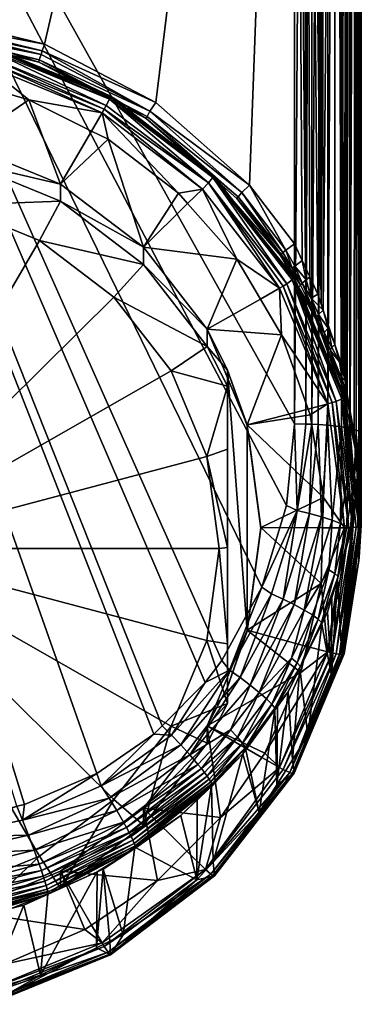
# Model space of a CAD drawing. Extents: x -0.025 to 0.025, y -0.23 to 0.025.
# Tile 4 of 256: x 0.005 to 0.015, y -0.229 to -0.2. Entities that reach past the tile are written whole.
import ezdxf

# ---------------------------------------------------------------- set-up
doc = ezdxf.new("R2010")
doc.units = 0
doc.layers.add('mesh', color=7, linetype='CONTINUOUS')

msp = doc.modelspace()

# ---------------------------------------------------------------- meshes
at = {"layer": 'mesh'}
mesh = msp.add_polyface(dxfattribs=at)
corners = [(0.015, -0.168041, 0.131024), (0.015, -0.156201, 0.145192), (0.015, -0.159277, 0.129491), (0.015, -0.165749, 0.146859), (-0.013, -0.168337, 0.129046), (0.013, -0.168337, 0.129046), (0.013, -0.15967, 0.12753), (0.013335, -0.168333, 0.129074), (0.013335, -0.159665, 0.127557), (0.013807, -0.159637, 0.127696), (0.013807, -0.168312, 0.129214), (0.014229, -0.159587, 0.127944), (0.014229, -0.168275, 0.129464), (0.014578, -0.159519, 0.128285), (0.014578, -0.168223, 0.129808), (0.01483, -0.159436, 0.1287), (0.01483, -0.168161, 0.130226), (0.014972, -0.159343, 0.129162), (0.014972, -0.168091, 0.130693), (0.014972, -0.165699, 0.14719), (0.014972, -0.156135, 0.145521), (0.014918, -0.165673, 0.147367), (0.01483, -0.156042, 0.145983), (0.01483, -0.165629, 0.147657), (0.014719, -0.165602, 0.14784), (0.014578, -0.15596, 0.146398), (0.014578, -0.165567, 0.148075), (0.014403, -0.165541, 0.148247), (0.014229, -0.155891, 0.146739), (0.014229, -0.165515, 0.148419), (0.013992, -0.165495, 0.148559), (0.013807, -0.165478, 0.148669), (0.013807, -0.155842, 0.146987), (0.013514, -0.165465, 0.148756), (0.013335, -0.165457, 0.148809), (0.013335, -0.155814, 0.147126), (0.013, -0.165453, 0.148837), (0.013, -0.155809, 0.147153), (0.013, -0.211937, 0.155784)]
mesh.append_faces([[corners[k] for k in face] for face in [(0, 1, 2, 2), (0, 3, 1, 1), (4, 5, 6, 6), (6, 5, 7, 7), (7, 8, 6, 6), (7, 9, 8, 8), (10, 9, 7, 7), (10, 11, 9, 9), (12, 11, 10, 10), (12, 13, 11, 11), (14, 13, 12, 12), (14, 15, 13, 13), (16, 15, 14, 14), (16, 17, 15, 15), (18, 17, 16, 16), (2, 18, 0, 0), (2, 17, 18, 18), (19, 1, 3, 3), (19, 20, 1, 1), (21, 20, 19, 19), (21, 22, 20, 20), (23, 22, 21, 21), (24, 22, 23, 23), (24, 25, 22, 22), (26, 25, 24, 24), (27, 25, 26, 26), (27, 28, 25, 25), (29, 28, 27, 27), (30, 28, 29, 29), (31, 32, 30, 30), (33, 32, 31, 31), (34, 35, 33, 33), (36, 37, 34, 34), (34, 38, 36, 36)]])
mesh = msp.add_polyface(dxfattribs=at)
corners = [(-0.015, -0.168041, 0.131024), (-0.015, -0.165749, 0.146859), (-0.015, -0.212232, 0.153806), (-0.01483, -0.168161, 0.130226), (-0.014562, -0.21084, 0.136211), (-0.014578, -0.168223, 0.129808), (-0.014972, -0.168091, 0.130693), (-0.014776, -0.21221, 0.136849), (-0.014229, -0.168275, 0.129464), (-0.013799, -0.208348, 0.135239), (-0.013807, -0.168312, 0.129214), (-0.013324, -0.207281, 0.134962), (-0.013335, -0.168333, 0.129074), (-0.013342, -0.211943, 0.15574), (-0.013335, -0.165457, 0.148809), (-0.013, -0.165453, 0.148837), (-0.013518, -0.211947, 0.155717), (-0.013514, -0.165465, 0.148756), (-0.013713, -0.211959, 0.155637), (-0.013807, -0.165478, 0.148669), (-0.014, -0.211976, 0.155519), (-0.013992, -0.165495, 0.148559), (-0.014842, -0.212124, 0.154533), (-0.01483, -0.165629, 0.147657), (-0.014719, -0.165602, 0.14784), (-0.014932, -0.212156, 0.154318), (-0.014918, -0.165673, 0.147367), (-0.014952, -0.212178, 0.154167), (-0.014972, -0.165699, 0.14719), (0.000424, -0.223845, 0.157564), (0, -0.223804, 0.157558), (-0.013, -0.211937, 0.155784), (0.00493, -0.223326, 0.157486), (0.004701, -0.223377, 0.157494), (0.009049, -0.220969, 0.157134), (0.008799, -0.221222, 0.157172), (-0.014949, -0.213599, 0.137516), (-0.014999, -0.214595, 0.138001), (-0.014998, -0.214354, 0.137875), (-0.014822, -0.212577, 0.137025), (-0.014187, -0.209541, 0.135684), (-0.014479, -0.210553, 0.136094), (-0.013, -0.206554, 0.134773), (-0.013, -0.168337, 0.129046), (-0.013219, -0.207045, 0.134901), (-0.013439, -0.207539, 0.135029), (-0.014404, -0.212022, 0.155212), (-0.014229, -0.165515, 0.148419), (-0.014403, -0.165541, 0.148247), (-0.014659, -0.212071, 0.154889), (-0.014578, -0.165567, 0.148075), (-0.008854, -0.202319, 0.134139), (-0.00553, -0.20058, 0.133878), (-0.011657, -0.204798, 0.13451), (-0.00188, -0.199685, 0.133744), (0.00188, -0.199685, 0.133744)]
mesh.append_faces([[corners[k] for k in face] for face in [(0, 1, 2, 2), (3, 4, 5, 5), (6, 7, 3, 3), (8, 9, 10, 10), (10, 11, 12, 12), (13, 14, 15, 15), (16, 17, 14, 14), (18, 19, 17, 17), (20, 21, 19, 19), (22, 23, 24, 24), (25, 26, 23, 23), (27, 28, 26, 26), (2, 1, 28, 28), (29, 30, 15, 15), (30, 31, 15, 15), (32, 33, 15, 15), (34, 35, 15, 15), (0, 36, 6, 6), (37, 38, 0, 0), (36, 39, 6, 6), (5, 40, 8, 8), (4, 41, 5, 5), (42, 43, 12, 12), (12, 44, 42, 42), (9, 45, 10, 10), (46, 47, 21, 21), (46, 48, 47, 47), (49, 50, 48, 48), (49, 24, 50, 50), (43, 51, 52, 52), (43, 53, 51, 51), (42, 53, 43, 43), (43, 54, 55, 55), (52, 54, 43, 43)]])
mesh = msp.add_polyface(dxfattribs=at)
corners = [(-0.013, -0.165453, 0.148837), (0.007094, -0.222394, 0.157347), (0.00493, -0.223326, 0.157486), (0.012617, -0.209272, 0.134153), (0.012555, -0.207878, 0.133955), (0.011987, -0.208205, 0.133993), (0.010392, -0.209107, 0.134128), (0.011591, -0.211969, 0.134556), (0.013475, -0.211668, 0.134511), (0.013414, -0.211496, 0.134485), (0.011591, -0.218112, 0.135474), (0.013797, -0.216711, 0.135264), (0.012, -0.215041, 0.135015), (0.011, -0.210327, 0.134108), (0.011591, -0.211999, 0.134358), (0.012, -0.21507, 0.134817), (0.011591, -0.218142, 0.135276), (0.010392, -0.209621, 0.130688), (0.011, -0.210812, 0.130866), (0, -0.215662, 0.130861), (0.010384, -0.21291, 0.13045), (0.00931, -0.210346, 0.130066), (0.01075, -0.215662, 0.130861), (0.010384, -0.218413, 0.131272), (0.007601, -0.208144, 0.129737), (0.005375, -0.206454, 0.129485), (0.002782, -0.205392, 0.129326), (0, -0.20503, 0.129272), (0.011, -0.21564, 0.131004), (0.011, -0.218522, 0.131661), (0.011, -0.212692, 0.13079), (0.011, -0.219813, 0.135526)]
mesh.append_faces([[corners[k] for k in face] for face in [(0, 1, 2, 2), (3, 4, 5, 5), (6, 3, 5, 5), (7, 3, 6, 6), (8, 9, 7, 7), (10, 11, 12, 12), (7, 6, 13, 13), (14, 7, 13, 13), (14, 12, 7, 7), (15, 12, 14, 14), (15, 10, 12, 12), (16, 10, 15, 15), (17, 13, 6, 6), (18, 13, 17, 17), (19, 20, 21, 21), (19, 22, 20, 20), (23, 22, 19, 19), (19, 24, 25, 25), (21, 24, 19, 19), (26, 27, 19, 19), (22, 28, 20, 20), (22, 29, 28, 28), (23, 29, 22, 22), (21, 17, 24, 24), (21, 18, 17, 17), (20, 18, 21, 21), (20, 30, 18, 18), (28, 30, 20, 20), (13, 28, 31, 31), (13, 30, 28, 28), (18, 30, 13, 13), (16, 13, 31, 31), (16, 14, 13, 13), (15, 14, 16, 16)]])
mesh = msp.add_polyface(dxfattribs=at)
corners = [(-0.013, -0.165453, 0.148837), (0.010331, -0.219675, 0.156941), (0.009049, -0.220969, 0.157134), (0.008799, -0.221222, 0.157172), (0.007094, -0.222394, 0.157347), (0.00749, -0.202162, 0.133473), (0.003882, -0.200646, 0.133376), (0.003877, -0.200682, 0.133251), (0.003817, -0.200949, 0.132984), (0.003786, -0.201072, 0.132952), (0.007314, -0.202517, 0.133168), (0, -0.200452, 0.132909), (0, -0.200579, 0.132878), (0.007249, -0.20263, 0.133168), (0.003752, -0.201198, 0.132954), (0, -0.200709, 0.13288), (0.002649, -0.201545, 0.132998), (0, -0.201293, 0.132964), (0.003585, -0.201814, 0.133038), (0.005058, -0.202236, 0.133101), (0, -0.203173, 0.133241), (0.003106, -0.203577, 0.133302), (0.006, -0.204763, 0.133479), (0.003106, -0.204091, 0.129861), (0, -0.203687, 0.129801), (0.006, -0.205277, 0.130039), (0, -0.215662, 0.130861), (0.005375, -0.206454, 0.129485), (0.002782, -0.205392, 0.129326), (0, -0.20503, 0.129272), (0.003856, -0.200749, 0.133398), (0.005352, -0.201116, 0.133453), (0.00182, -0.200249, 0.133323), (0.010828, -0.219016, 0.156842), (0.012026, -0.216819, 0.156514), (0.005367, -0.201047, 0.133646), (0.003864, -0.200747, 0.133139), (0.007374, -0.202406, 0.133202), (0, -0.200244, 0.133063)]
mesh.append_faces([[corners[k] for k in face] for face in [(0, 1, 2, 2), (0, 3, 4, 4), (5, 6, 7, 7), (8, 9, 10, 10), (11, 9, 8, 8), (11, 12, 9, 9), (13, 9, 14, 14), (13, 10, 9, 9), (14, 12, 15, 15), (14, 9, 12, 12), (15, 16, 14, 14), (15, 17, 16, 16), (14, 18, 19, 19), (16, 18, 14, 14), (20, 21, 16, 16), (21, 18, 16, 16), (21, 19, 18, 18), (22, 19, 21, 21), (23, 21, 24, 24), (23, 22, 21, 21), (25, 22, 23, 23), (26, 27, 28, 28), (28, 23, 29, 29), (28, 25, 23, 23), (27, 25, 28, 28), (30, 6, 31, 31), (32, 6, 30, 30), (0, 33, 1, 1), (0, 34, 33, 33), (31, 35, 32, 32), (36, 8, 37, 37), (38, 8, 36, 36), (38, 11, 8, 8)]])
mesh = msp.add_polyface(dxfattribs=at)
corners = [(0.003817, -0.200949, 0.132984), (0.007314, -0.202517, 0.133168), (0.007374, -0.202406, 0.133202), (0.010251, -0.204909, 0.13351), (0.007249, -0.20263, 0.133168), (0.006935, -0.203174, 0.133241), (0.007429, -0.203422, 0.133278), (0.005058, -0.202236, 0.133101), (0.003752, -0.201198, 0.132954), (0.009529, -0.205032, 0.133519), (0.006, -0.204763, 0.133479), (0.008485, -0.206649, 0.133761), (0.006, -0.205277, 0.130039), (0.008485, -0.207163, 0.13032), (0.005375, -0.206454, 0.129485), (0.007601, -0.208144, 0.129737), (0.010392, -0.209621, 0.130688), (0.005352, -0.201116, 0.133453), (0.003882, -0.200646, 0.133376), (0.007499, -0.202128, 0.133598), (0.012766, -0.214375, 0.156148), (-0.013, -0.165453, 0.148837), (0.013, -0.211937, 0.155784), (0.012026, -0.216819, 0.156514), (0.008569, -0.202799, 0.133705), (0.008593, -0.202735, 0.133899), (0.005367, -0.201047, 0.133646), (0.008679, -0.202584, 0.134072), (0.005421, -0.20088, 0.133816), (0.005458, -0.200773, 0.133864), (0.008854, -0.202319, 0.134139), (0.00553, -0.20058, 0.133878), (0.00749, -0.202162, 0.133473), (0.010593, -0.204516, 0.133825), (0.003877, -0.200682, 0.133251), (0.007465, -0.202222, 0.13336), (0.003864, -0.200747, 0.133139), (0.010428, -0.204724, 0.13355)]
mesh.append_faces([[corners[k] for k in face] for face in [(0, 1, 2, 2), (3, 1, 4, 4), (4, 5, 6, 6), (4, 7, 5, 5), (8, 7, 4, 4), (9, 4, 6, 6), (9, 3, 4, 4), (10, 5, 7, 7), (10, 6, 5, 5), (11, 6, 10, 10), (11, 9, 6, 6), (12, 11, 10, 10), (13, 11, 12, 12), (14, 13, 12, 12), (15, 13, 14, 14), (15, 16, 13, 13), (17, 18, 19, 19), (20, 21, 22, 22), (21, 20, 23, 23), (19, 24, 17, 17), (17, 25, 26, 26), (24, 25, 17, 17), (26, 27, 28, 28), (25, 27, 26, 26), (28, 27, 29, 29), (29, 30, 31, 31), (27, 30, 29, 29), (32, 19, 18, 18), (33, 19, 32, 32), (34, 35, 32, 32), (34, 36, 35, 35), (36, 2, 35, 35), (2, 1, 37, 37), (3, 37, 1, 1)]])
mesh = msp.add_polyface(dxfattribs=at)
corners = [(0.013514, -0.165465, 0.148756), (0.013342, -0.211943, 0.15574), (0.013335, -0.165457, 0.148809), (0.013807, -0.165478, 0.148669), (0.013518, -0.211947, 0.155717), (0.013992, -0.165495, 0.148559), (0.013713, -0.211959, 0.155637), (0.014229, -0.165515, 0.148419), (0.014, -0.211976, 0.155519), (0.014918, -0.165673, 0.147367), (0.014842, -0.212124, 0.154533), (0.01483, -0.165629, 0.147657), (0.014972, -0.165699, 0.14719), (0.014932, -0.212156, 0.154318), (0.015, -0.165749, 0.146859), (0.014952, -0.212178, 0.154167), (0.013329, -0.207261, 0.134939), (0.013335, -0.168333, 0.129074), (0.013, -0.168337, 0.129046), (0.013795, -0.20834, 0.135232), (0.013807, -0.168312, 0.129214), (-0.013, -0.165453, 0.148837), (0.013, -0.165453, 0.148837), (0.013, -0.211937, 0.155784), (0.014999, -0.214595, 0.138001), (0.015, -0.168041, 0.131024), (0.015, -0.212232, 0.153806), (0.014403, -0.165541, 0.148247), (0.014404, -0.212022, 0.155212), (0.014578, -0.165567, 0.148075), (0.014719, -0.165602, 0.14784), (0.014659, -0.212071, 0.154889), (0.013, -0.206554, 0.134773), (0.013229, -0.207045, 0.134889), (0.013459, -0.207538, 0.135004), (0.01386, -0.208533, 0.135305), (0.014229, -0.168275, 0.129464), (0.013699, -0.208052, 0.135125), (0.014204, -0.20956, 0.135688), (0.014493, -0.210552, 0.136082), (0.014578, -0.168223, 0.129808), (0.01467, -0.211564, 0.136548), (0.01483, -0.168161, 0.130226), (0.014544, -0.210845, 0.136217), (0.014581, -0.211057, 0.136315), (0.01496, -0.213621, 0.137518), (0.014972, -0.168091, 0.130693), (0.014848, -0.212581, 0.137017), (0.014926, -0.213025, 0.137222), (0.014997, -0.214297, 0.137854), (0.011657, -0.204798, 0.13451), (0.008854, -0.202319, 0.134139), (0.00553, -0.20058, 0.133878), (0.00188, -0.199685, 0.133744)]
mesh.append_faces([[corners[k] for k in face] for face in [(0, 1, 2, 2), (3, 4, 0, 0), (5, 6, 3, 3), (7, 8, 5, 5), (9, 10, 11, 11), (12, 13, 9, 9), (14, 15, 12, 12), (16, 17, 18, 18), (17, 19, 20, 20), (21, 22, 23, 23), (24, 14, 25, 25), (24, 26, 14, 14), (27, 28, 7, 7), (29, 28, 27, 27), (30, 31, 29, 29), (11, 31, 30, 30), (18, 32, 33, 33), (16, 18, 33, 33), (34, 17, 16, 16), (20, 35, 36, 36), (17, 37, 19, 19), (34, 37, 17, 17), (35, 38, 36, 36), (39, 40, 36, 36), (40, 41, 42, 42), (43, 44, 40, 40), (42, 45, 46, 46), (47, 48, 42, 42), (49, 25, 46, 46), (49, 24, 25, 25), (50, 18, 51, 51), (50, 32, 18, 18), (18, 52, 51, 51), (18, 53, 52, 52)]])
mesh = msp.add_polyface(dxfattribs=at)
corners = [(0.013335, -0.165457, 0.148809), (0.013342, -0.211943, 0.15574), (0.013, -0.211937, 0.155784), (0.013514, -0.165465, 0.148756), (0.013518, -0.211947, 0.155717), (0.013807, -0.165478, 0.148669), (0.013713, -0.211959, 0.155637), (0.013992, -0.165495, 0.148559), (0.014, -0.211976, 0.155519), (0.014918, -0.165673, 0.147367), (0.014932, -0.212156, 0.154318), (0.014842, -0.212124, 0.154533), (0.014972, -0.165699, 0.14719), (0.014952, -0.212178, 0.154167), (0.015, -0.165749, 0.146859), (0.015, -0.212232, 0.153806), (0.001843, -0.200002, 0.133685), (0.001856, -0.199889, 0.133731), (-0.001843, -0.200002, 0.133685), (0.005458, -0.200773, 0.133864), (0.005421, -0.20088, 0.133816), (0.003877, -0.200682, 0.133251), (0, -0.200141, 0.1333), (0, -0.200177, 0.133175), (0.003882, -0.200646, 0.133376), (0.014229, -0.165515, 0.148419), (0.014404, -0.212022, 0.155212), (0.014578, -0.165567, 0.148075), (0.014659, -0.212071, 0.154889), (0.01483, -0.165629, 0.147657), (0.013807, -0.168312, 0.129214), (0.013795, -0.20834, 0.135232), (0.01386, -0.208533, 0.135305), (0.014229, -0.168275, 0.129464), (0.014204, -0.20956, 0.135688), (0.014445, -0.210276, 0.135955), (0.014493, -0.210552, 0.136082), (0.014544, -0.210845, 0.136217), (0.014578, -0.168223, 0.129808), (0.00182, -0.200249, 0.133323), (0, -0.200249, 0.133323), (-0.00182, -0.200249, 0.133323), (0.003856, -0.200749, 0.133398), (0.005352, -0.201116, 0.133453), (0.001825, -0.200178, 0.133516), (0.005367, -0.201047, 0.133646), (-0.001825, -0.200178, 0.133516), (0.00188, -0.199685, 0.133744), (-0.001856, -0.199889, 0.133731), (0.00553, -0.20058, 0.133878), (0.003864, -0.200747, 0.133139), (0, -0.200244, 0.133063)]
mesh.append_faces([[corners[k] for k in face] for face in [(0, 1, 2, 2), (3, 4, 1, 1), (5, 6, 4, 4), (7, 8, 6, 6), (9, 10, 11, 11), (12, 13, 10, 10), (14, 15, 13, 13), (16, 17, 18, 18), (16, 19, 17, 17), (20, 19, 16, 16), (21, 22, 23, 23), (21, 24, 22, 22), (25, 26, 8, 8), (27, 28, 26, 26), (29, 11, 28, 28), (30, 31, 32, 32), (33, 34, 35, 35), (36, 33, 35, 35), (37, 38, 36, 36), (39, 22, 24, 24), (40, 22, 39, 39), (41, 22, 40, 40), (40, 39, 41, 41), (42, 43, 39, 39), (39, 44, 41, 41), (39, 45, 44, 44), (44, 16, 46, 46), (44, 20, 16, 16), (45, 20, 44, 44), (17, 47, 48, 48), (17, 49, 47, 47), (19, 49, 17, 17), (23, 50, 21, 21), (23, 51, 50, 50)]])
mesh = msp.add_polyface(dxfattribs=at)
corners = [(0.009807, -0.205346, 0.133566), (0.010251, -0.204909, 0.13351), (0.009529, -0.205032, 0.133519), (0.01128, -0.207007, 0.133814), (0.008485, -0.206649, 0.133761), (0.01483, -0.168161, 0.130226), (0.014786, -0.212226, 0.136853), (0.014848, -0.212581, 0.137017), (0.01467, -0.211564, 0.136548), (0.014578, -0.168223, 0.129808), (0.014581, -0.211057, 0.136315), (0.014972, -0.168091, 0.130693), (0.01496, -0.213621, 0.137518), (0.014997, -0.214297, 0.137854), (0.014926, -0.213025, 0.137222), (0.010547, -0.204549, 0.133967), (0.012581, -0.206897, 0.134319), (0.011281, -0.205198, 0.134065), (0.012989, -0.207557, 0.134412), (0.008569, -0.202799, 0.133705), (0.007499, -0.202128, 0.133598), (0.012652, -0.206811, 0.134582), (0.012742, -0.206735, 0.134694), (0.011426, -0.205014, 0.134436), (0.011657, -0.204798, 0.13451), (0.013, -0.206554, 0.134773), (0.011313, -0.205141, 0.13426), (0.008593, -0.202735, 0.133899), (0.0126, -0.206865, 0.134452), (0.008679, -0.202584, 0.134072), (0.008854, -0.202319, 0.134139), (0.010593, -0.204516, 0.133825), (0.012974, -0.207585, 0.134285), (0.010558, -0.204569, 0.133711), (0.012931, -0.207627, 0.13417), (0.00749, -0.202162, 0.133473), (0.007465, -0.202222, 0.13336), (0.010428, -0.204724, 0.13355), (0.007374, -0.202406, 0.133202), (0.012555, -0.207878, 0.133955)]
mesh.append_faces([[corners[k] for k in face] for face in [(0, 1, 2, 2), (3, 1, 0, 0), (4, 3, 0, 0), (0, 2, 4, 4), (5, 6, 7, 7), (5, 8, 6, 6), (9, 10, 8, 8), (11, 12, 13, 13), (5, 14, 12, 12), (15, 16, 17, 17), (18, 16, 15, 15), (19, 20, 15, 15), (15, 17, 19, 19), (21, 22, 23, 23), (24, 22, 25, 25), (19, 26, 27, 27), (17, 26, 19, 19), (17, 28, 26, 26), (16, 28, 17, 17), (27, 23, 29, 29), (26, 23, 27, 27), (26, 21, 23, 23), (29, 24, 30, 30), (23, 24, 29, 29), (23, 22, 24, 24), (31, 15, 20, 20), (32, 15, 31, 31), (32, 18, 15, 15), (31, 33, 34, 34), (35, 33, 31, 31), (35, 36, 33, 33), (36, 37, 33, 33), (36, 38, 37, 37), (39, 37, 1, 1)]])
mesh = msp.add_polyface(dxfattribs=at)
corners = [(0.01128, -0.207007, 0.133814), (0.012555, -0.207878, 0.133955), (0.010251, -0.204909, 0.13351), (0.011987, -0.208205, 0.133993), (0.008485, -0.206649, 0.133761), (0.010392, -0.209107, 0.134128), (0.008485, -0.207163, 0.13032), (0.010392, -0.209621, 0.130688), (0.012581, -0.206897, 0.134319), (0.013126, -0.20785, 0.134581), (0.0126, -0.206865, 0.134452), (0.012989, -0.207557, 0.134412), (0.013665, -0.208744, 0.135014), (0.013227, -0.207725, 0.134815), (0.013178, -0.207784, 0.134707), (0.013501, -0.208176, 0.134993), (0.01386, -0.208533, 0.135305), (0.013699, -0.208052, 0.135125), (0.013459, -0.207538, 0.135004), (0.013349, -0.207622, 0.134932), (0.012933, -0.207282, 0.134657), (0.013008, -0.207213, 0.134759), (0.013229, -0.207045, 0.134889), (0.013329, -0.207261, 0.134939), (0.012652, -0.206811, 0.134582), (0.012742, -0.206735, 0.134694), (0.013, -0.206554, 0.134773), (0.011313, -0.205141, 0.13426), (0.010593, -0.204516, 0.133825), (0.012931, -0.207627, 0.13417), (0.012974, -0.207585, 0.134285), (0.010558, -0.204569, 0.133711), (0.012772, -0.207745, 0.134002), (0.010428, -0.204724, 0.13355), (0.012668, -0.207812, 0.133962)]
mesh.append_faces([[corners[k] for k in face] for face in [(0, 1, 2, 2), (3, 1, 0, 0), (4, 5, 0, 0), (5, 3, 0, 0), (6, 5, 4, 4), (7, 5, 6, 6), (8, 9, 10, 10), (8, 11, 9, 9), (12, 13, 14, 14), (12, 15, 13, 13), (16, 17, 15, 15), (18, 15, 17, 17), (19, 15, 18, 18), (13, 15, 19, 19), (14, 20, 10, 10), (13, 20, 14, 14), (13, 21, 20, 20), (19, 21, 13, 13), (19, 22, 21, 21), (18, 22, 19, 19), (18, 23, 22, 22), (20, 24, 10, 10), (20, 25, 24, 24), (21, 25, 20, 20), (21, 26, 25, 25), (22, 26, 21, 21), (9, 14, 10, 10), (9, 12, 14, 14), (27, 10, 24, 24), (28, 29, 30, 30), (31, 32, 29, 29), (31, 33, 32, 32), (33, 34, 32, 32), (1, 34, 33, 33)]])
mesh = msp.add_polyface(dxfattribs=at)
corners = [(0.012996, -0.217345, 0.156271), (0.013451, -0.214618, 0.156049), (0.013806, -0.214715, 0.155878), (0.012662, -0.21718, 0.156432), (0.013083, -0.214529, 0.156141), (0.012316, -0.217022, 0.156514), (0.012026, -0.216819, 0.156514), (0.013713, -0.211959, 0.155637), (0.013518, -0.211947, 0.155717), (0.013342, -0.211943, 0.15574), (0.013, -0.211937, 0.155784), (0.014124, -0.214816, 0.155631), (0.013295, -0.217507, 0.156033), (0.012772, -0.207745, 0.134002), (0.012668, -0.207812, 0.133962), (0.014129, -0.211301, 0.134485), (0.014004, -0.211336, 0.134473), (0.012555, -0.207878, 0.133955), (0.012617, -0.209272, 0.134153), (0.013414, -0.211496, 0.134485), (0.013475, -0.211668, 0.134511), (0.011591, -0.211969, 0.134556), (0.01387, -0.214137, 0.13488), (0.012, -0.215041, 0.135015), (0.013844, -0.215048, 0.135016), (0.013797, -0.216711, 0.135264), (0.014487, -0.211134, 0.134948), (0.013126, -0.20785, 0.134581), (0.012989, -0.207557, 0.134412), (0.013576, -0.208637, 0.134797), (0.012766, -0.214375, 0.156148), (0.013643, -0.208804, 0.134875), (0.013723, -0.208664, 0.135149), (0.013501, -0.208176, 0.134993), (0.013665, -0.208744, 0.135014), (0.01386, -0.208533, 0.135305), (0.013892, -0.209204, 0.135246), (0.01447, -0.211158, 0.134821), (0.012974, -0.207585, 0.134285), (0.012931, -0.207627, 0.13417), (0.014422, -0.211188, 0.134703), (0.014245, -0.211262, 0.134529)]
mesh.append_faces([[corners[k] for k in face] for face in [(0, 1, 2, 2), (3, 4, 1, 1), (5, 4, 3, 3), (5, 6, 4, 4), (1, 7, 2, 2), (1, 8, 7, 7), (4, 8, 1, 1), (4, 9, 8, 8), (10, 9, 4, 4), (2, 11, 12, 12), (13, 14, 15, 15), (16, 14, 17, 17), (16, 15, 14, 14), (18, 16, 17, 17), (19, 16, 18, 18), (19, 20, 16, 16), (21, 22, 20, 20), (21, 23, 22, 22), (21, 19, 18, 18), (23, 24, 22, 22), (23, 25, 24, 24), (26, 27, 28, 28), (26, 29, 27, 27), (4, 30, 10, 10), (6, 30, 4, 4), (27, 29, 31, 31), (32, 33, 34, 34), (35, 33, 32, 32), (31, 34, 27, 27), (31, 36, 34, 34), (37, 28, 38, 38), (37, 26, 28, 28), (38, 39, 40, 40), (39, 13, 41, 41)]])
mesh = msp.add_polyface(dxfattribs=at)
corners = [(0.014998, -0.214973, 0.135523), (0.01447, -0.210993, 0.135913), (0.014487, -0.211134, 0.134948), (0.014981, -0.214992, 0.135395), (0.01447, -0.211158, 0.134821), (0.012772, -0.207745, 0.134002), (0.014129, -0.211301, 0.134485), (0.014245, -0.211262, 0.134529), (0.014407, -0.210737, 0.135774), (0.013643, -0.208804, 0.134875), (0.013576, -0.208637, 0.134797), (0.014073, -0.209734, 0.135368), (0.014445, -0.210276, 0.135955), (0.014344, -0.210076, 0.135824), (0.014493, -0.210552, 0.136082), (0.014204, -0.20956, 0.135688), (0.014581, -0.211057, 0.136315), (0.014544, -0.210845, 0.136217), (0.014438, -0.210635, 0.135955), (0.014117, -0.209647, 0.135522), (0.013892, -0.209204, 0.135246), (0.013699, -0.208052, 0.135125), (0.01386, -0.208533, 0.135305), (0.013795, -0.20834, 0.135232), (0.014014, -0.209076, 0.135421), (0.013723, -0.208664, 0.135149), (0.013665, -0.208744, 0.135014), (0.014818, -0.212674, 0.13686), (0.014674, -0.211652, 0.136387), (0.014848, -0.212581, 0.137017), (0.01467, -0.211564, 0.136548), (0.014786, -0.212226, 0.136853), (0.012974, -0.207585, 0.134285), (0.014422, -0.211188, 0.134703), (0.012931, -0.207627, 0.13417)]
mesh.append_faces([[corners[k] for k in face] for face in [(0, 1, 2, 2), (3, 2, 4, 4), (5, 6, 7, 7), (2, 8, 9, 9), (1, 8, 2, 2), (9, 10, 2, 2), (11, 9, 8, 8), (12, 13, 14, 14), (15, 13, 12, 12), (16, 17, 14, 14), (13, 11, 18, 18), (19, 20, 11, 11), (21, 22, 23, 23), (20, 19, 24, 24), (13, 19, 11, 11), (19, 15, 24, 24), (19, 13, 15, 15), (25, 24, 22, 22), (25, 20, 24, 24), (26, 20, 25, 25), (27, 8, 1, 1), (27, 28, 8, 8), (29, 30, 28, 28), (29, 31, 30, 30), (24, 15, 22, 22), (18, 14, 13, 13), (18, 16, 14, 14), (11, 20, 9, 9), (8, 18, 11, 11), (28, 18, 8, 8), (28, 16, 18, 18), (30, 16, 28, 28), (32, 33, 4, 4), (34, 7, 33, 33)]])
mesh = msp.add_polyface(dxfattribs=at)
corners = [(0.014876, -0.213556, 0.154004), (0.014864, -0.213687, 0.154023), (0.014892, -0.213635, 0.154387), (0.014932, -0.212156, 0.154318), (0.014784, -0.213569, 0.154756), (0.014842, -0.212124, 0.154533), (0.014952, -0.212178, 0.154167), (0.015, -0.212232, 0.153806), (0.013806, -0.214715, 0.155878), (0.014, -0.211976, 0.155519), (0.014124, -0.214816, 0.155631), (0.013713, -0.211959, 0.155637), (0.014981, -0.214992, 0.135395), (0.014998, -0.214973, 0.135523), (0.014487, -0.211134, 0.134948), (0.01447, -0.211158, 0.134821), (0.014931, -0.21501, 0.135276), (0.014245, -0.211262, 0.134529), (0.014627, -0.215045, 0.135046), (0.014748, -0.215037, 0.135095), (0.014129, -0.211301, 0.134485), (0.014498, -0.215047, 0.135029), (0.014004, -0.211336, 0.134473), (0.01387, -0.214137, 0.13488), (0.013475, -0.211668, 0.134511), (0.014999, -0.214595, 0.138001), (0.014818, -0.212674, 0.13686), (0.01447, -0.210993, 0.135913), (0.014917, -0.213152, 0.137129), (0.01496, -0.213621, 0.137518), (0.01499, -0.214111, 0.137694), (0.014404, -0.212022, 0.155212), (0.014597, -0.213497, 0.15511), (0.014382, -0.214915, 0.155321), (0.014659, -0.212071, 0.154889), (0.014926, -0.213025, 0.137222), (0.014848, -0.212581, 0.137017), (0.014674, -0.211652, 0.136387), (0.014422, -0.211188, 0.134703), (0.014851, -0.215026, 0.135174)]
mesh.append_faces([[corners[k] for k in face] for face in [(0, 1, 2, 2), (3, 4, 5, 5), (3, 2, 4, 4), (6, 2, 3, 3), (6, 0, 2, 2), (7, 0, 6, 6), (8, 9, 10, 10), (11, 9, 8, 8), (12, 13, 14, 14), (15, 16, 12, 12), (17, 18, 19, 19), (17, 20, 18, 18), (21, 20, 22, 22), (21, 18, 20, 20), (22, 23, 21, 21), (22, 24, 23, 23), (25, 0, 7, 7), (13, 26, 27, 27), (28, 26, 13, 13), (13, 29, 28, 28), (13, 30, 29, 29), (9, 31, 10, 10), (31, 32, 33, 33), (31, 34, 32, 32), (34, 5, 4, 4), (32, 34, 4, 4), (35, 36, 29, 29), (29, 26, 28, 28), (36, 26, 29, 29), (36, 37, 26, 26), (15, 38, 16, 16), (38, 39, 16, 16), (38, 19, 39, 39), (38, 17, 19, 19)]])
mesh = msp.add_polyface(dxfattribs=at)
corners = [(0.014747, -0.214948, 0.154212), (0.014464, -0.218436, 0.138576), (0.014692, -0.215138, 0.15424), (0.014864, -0.213687, 0.154023), (0.014876, -0.213556, 0.154004), (0.01493, -0.216028, 0.138215), (0.014935, -0.215924, 0.1382), (0.014998, -0.214973, 0.135523), (0.014487, -0.218812, 0.136099), (0.014209, -0.216413, 0.155181), (0.014567, -0.215005, 0.15497), (0.014313, -0.2165, 0.154815), (0.014382, -0.214915, 0.155321), (0.014597, -0.213497, 0.15511), (0.014784, -0.213569, 0.154756), (0.014892, -0.213635, 0.154387), (0.014674, -0.215081, 0.154603), (0.014288, -0.216548, 0.154451), (0.014028, -0.216306, 0.155529), (0.014124, -0.214816, 0.155631), (0.01447, -0.218827, 0.13597), (0.014981, -0.214992, 0.135395), (0.014004, -0.218758, 0.135585), (0.014627, -0.215045, 0.135046), (0.014498, -0.215047, 0.135029), (0.013844, -0.215048, 0.135016), (0.013797, -0.216711, 0.135264), (0.01387, -0.214137, 0.13488), (0.014999, -0.214595, 0.138001), (0.014998, -0.214467, 0.137893), (0.01499, -0.214111, 0.137694), (0.014404, -0.212022, 0.155212), (0.014997, -0.214297, 0.137854), (0.01496, -0.213621, 0.137518)]
mesh.append_faces([[corners[k] for k in face] for face in [(0, 1, 2, 2), (3, 1, 0, 0), (4, 5, 3, 3), (6, 5, 4, 4), (7, 5, 6, 6), (8, 5, 7, 7), (9, 10, 11, 11), (12, 10, 9, 9), (12, 13, 10, 10), (14, 15, 16, 16), (11, 16, 17, 17), (10, 16, 11, 11), (10, 14, 16, 16), (13, 14, 10, 10), (18, 12, 9, 9), (19, 12, 18, 18), (16, 2, 17, 17), (16, 0, 2, 2), (15, 0, 16, 16), (15, 3, 0, 0), (20, 7, 21, 21), (22, 23, 24, 24), (24, 25, 26, 26), (27, 25, 24, 24), (6, 4, 28, 28), (7, 6, 28, 28), (29, 30, 7, 7), (28, 29, 7, 7), (19, 31, 12, 12), (28, 32, 29, 29), (28, 30, 32, 32), (28, 33, 30, 30), (32, 33, 28, 28), (32, 30, 29, 29)]])
mesh = msp.add_polyface(dxfattribs=at)
corners = [(0.014108, -0.219475, 0.138731), (0.013994, -0.217574, 0.154604), (0.014123, -0.217122, 0.154537), (0.013817, -0.21793, 0.154656), (0.013405, -0.221251, 0.138997), (0.014288, -0.216548, 0.154451), (0.014411, -0.21871, 0.138617), (0.014692, -0.215138, 0.15424), (0.014464, -0.218436, 0.138576), (0.014864, -0.213687, 0.154023), (0.01493, -0.216028, 0.138215), (0.014487, -0.218812, 0.136099), (0.012989, -0.222389, 0.136635), (0.014313, -0.2165, 0.154815), (0.013813, -0.217876, 0.15502), (0.014209, -0.216413, 0.155181), (0.013712, -0.217779, 0.155385), (0.014028, -0.216306, 0.155529), (0.013538, -0.217654, 0.155731), (0.013295, -0.217507, 0.156033), (0.014124, -0.214816, 0.155631), (0.01447, -0.218827, 0.13597), (0.014998, -0.214973, 0.135523), (0.012974, -0.2224, 0.136505), (0.014981, -0.214992, 0.135395), (0.014422, -0.218832, 0.135849), (0.014931, -0.21501, 0.135276), (0.014345, -0.218827, 0.135743), (0.014851, -0.215026, 0.135174), (0.014245, -0.218812, 0.135661), (0.014748, -0.215037, 0.135095), (0.014129, -0.218789, 0.135607), (0.014627, -0.215045, 0.135046), (0.014004, -0.218758, 0.135585), (0.014498, -0.215047, 0.135029), (0.013797, -0.216711, 0.135264)]
mesh.append_faces([[corners[k] for k in face] for face in [(0, 1, 2, 2), (0, 3, 1, 1), (4, 3, 0, 0), (5, 0, 2, 2), (5, 6, 0, 0), (7, 6, 5, 5), (7, 8, 6, 6), (9, 10, 8, 8), (11, 0, 6, 6), (11, 4, 0, 0), (12, 4, 11, 11), (11, 8, 10, 10), (6, 8, 11, 11), (13, 2, 1, 1), (14, 1, 3, 3), (14, 13, 1, 1), (15, 13, 14, 14), (13, 5, 2, 2), (16, 15, 14, 14), (17, 15, 16, 16), (18, 17, 16, 16), (19, 20, 17, 17), (21, 11, 22, 22), (23, 11, 21, 21), (24, 25, 21, 21), (24, 26, 25, 25), (26, 27, 25, 25), (26, 28, 27, 27), (28, 29, 27, 27), (28, 30, 29, 29), (30, 31, 29, 29), (30, 32, 31, 31), (33, 31, 32, 32), (34, 35, 33, 33)]])
mesh = msp.add_polyface(dxfattribs=at)
corners = [(0.013405, -0.221251, 0.138997), (0.013163, -0.219242, 0.154848), (0.013817, -0.21793, 0.154656), (0.01294, -0.221988, 0.139107), (0.012811, -0.21995, 0.154951), (0.012469, -0.222736, 0.139219), (0.012493, -0.22039, 0.155004), (0.013813, -0.217876, 0.15502), (0.012996, -0.217345, 0.156271), (0.013806, -0.214715, 0.155878), (0.013295, -0.217507, 0.156033), (0.012662, -0.21718, 0.156432), (0.013451, -0.214618, 0.156049), (0.012326, -0.220327, 0.155755), (0.013083, -0.219087, 0.155579), (0.012417, -0.220443, 0.155389), (0.012916, -0.218945, 0.155923), (0.013538, -0.217654, 0.155731), (0.011947, -0.219973, 0.156397), (0.011676, -0.219754, 0.156629), (0.013179, -0.219194, 0.155215), (0.013712, -0.217779, 0.155385), (0.014028, -0.216306, 0.155529), (0.012974, -0.2224, 0.136505), (0.012989, -0.222389, 0.136635), (0.014487, -0.218812, 0.136099), (0.01447, -0.218827, 0.13597), (0.014422, -0.218832, 0.135849), (0.012931, -0.222393, 0.136383), (0.014245, -0.218812, 0.135661), (0.014129, -0.218789, 0.135607), (0.012668, -0.222277, 0.13613), (0.012555, -0.222216, 0.136103), (0.014004, -0.218758, 0.135585), (0.013369, -0.218594, 0.135546), (0.01319, -0.219379, 0.135663), (0.013797, -0.216711, 0.135264), (0.012111, -0.221787, 0.136023), (0.011591, -0.218112, 0.135474), (0.014345, -0.218827, 0.135743), (0.012862, -0.222369, 0.136274)]
mesh.append_faces([[corners[k] for k in face] for face in [(0, 1, 2, 2), (3, 4, 1, 1), (5, 6, 4, 4), (7, 2, 1, 1), (8, 9, 10, 10), (11, 12, 8, 8), (13, 14, 15, 15), (13, 16, 14, 14), (16, 17, 14, 14), (16, 10, 17, 17), (18, 10, 16, 16), (18, 8, 10, 10), (19, 11, 8, 8), (20, 1, 4, 4), (20, 7, 1, 1), (21, 7, 20, 20), (15, 20, 4, 4), (14, 20, 15, 15), (14, 21, 20, 20), (17, 21, 14, 14), (10, 22, 17, 17), (23, 24, 25, 25), (26, 27, 28, 28), (29, 30, 31, 31), (32, 30, 33, 33), (32, 31, 30, 30), (33, 34, 35, 35), (33, 36, 34, 34), (37, 33, 35, 35), (37, 32, 33, 33), (38, 34, 36, 36), (38, 35, 34, 34), (27, 39, 40, 40), (39, 29, 40, 40)]])
mesh = msp.add_polyface(dxfattribs=at)
corners = [(0.009326, -0.22125, 0.157144), (0.009049, -0.220969, 0.157134), (0.010331, -0.219675, 0.156941), (0.012168, -0.220168, 0.156098), (0.012916, -0.218945, 0.155923), (0.012326, -0.220327, 0.155755), (0.011947, -0.219973, 0.156397), (0.012493, -0.22039, 0.155004), (0.012415, -0.220496, 0.155017), (0.012417, -0.220443, 0.155389), (0.011059, -0.219301, 0.156854), (0.011373, -0.219525, 0.156782), (0.009605, -0.221544, 0.157077), (0.011676, -0.219754, 0.156629), (0.009875, -0.221842, 0.156925), (0.011087, -0.221094, 0.156553), (0.011296, -0.221314, 0.156252), (0.011445, -0.221491, 0.155904), (0.011532, -0.221618, 0.155533), (0.012996, -0.217345, 0.156271), (0.012662, -0.21718, 0.156432), (0.012316, -0.217022, 0.156514), (0.012026, -0.216819, 0.156514), (0.012811, -0.21995, 0.154951), (0.010392, -0.220975, 0.135902), (0.01319, -0.219379, 0.135663), (0.011591, -0.218112, 0.135474), (0.012111, -0.221787, 0.136023), (0.011, -0.219813, 0.135526), (0.011591, -0.218142, 0.135276), (0.011, -0.220298, 0.132284), (0.010392, -0.221489, 0.132462), (0, -0.215662, 0.130861), (0.00931, -0.220978, 0.131655), (0.010384, -0.218413, 0.131272), (0.007601, -0.223179, 0.131984), (0.005375, -0.224869, 0.132237), (0.011, -0.218522, 0.131661), (0.011, -0.21564, 0.131004), (0.010828, -0.219016, 0.156842)]
mesh.append_faces([[corners[k] for k in face] for face in [(0, 1, 2, 2), (3, 4, 5, 5), (3, 6, 4, 4), (7, 8, 9, 9), (10, 0, 2, 2), (11, 12, 10, 10), (13, 14, 11, 11), (6, 15, 13, 13), (3, 16, 6, 6), (5, 17, 3, 3), (9, 18, 5, 5), (13, 19, 6, 6), (11, 20, 13, 13), (11, 21, 20, 20), (10, 21, 11, 11), (10, 22, 21, 21), (9, 23, 7, 7), (24, 25, 26, 26), (24, 27, 25, 25), (28, 26, 29, 29), (28, 24, 26, 26), (30, 24, 28, 28), (31, 24, 30, 30), (32, 33, 34, 34), (32, 35, 33, 33), (36, 35, 32, 32), (34, 30, 37, 37), (33, 30, 34, 34), (33, 31, 30, 30), (28, 37, 30, 30), (28, 38, 37, 37), (10, 2, 39, 39), (39, 22, 10, 10)]])
mesh = msp.add_polyface(dxfattribs=at)
corners = [(-0.00238, -0.224307, 0.157591), (0, -0.224322, 0.157578), (0, -0.224463, 0.157583), (0, -0.223804, 0.157558), (-0.000252, -0.22383, 0.157562), (0, -0.224896, 0.157495), (0, -0.225217, 0.15743), (-0.002476, -0.224828, 0.157525), (0.002746, -0.226425, 0.156458), (0, -0.226655, 0.156344), (0.00272, -0.22625, 0.156677), (0, -0.226872, 0.156045), (0.002768, -0.226574, 0.156225), (0, -0.226959, 0.155833), (0.002784, -0.226698, 0.155984), (0.002796, -0.226795, 0.155738), (0, -0.227068, 0.155565), (0.002569, -0.225348, 0.157348), (0, -0.22547, 0.157307), (0, -0.225884, 0.157105), (0.002652, -0.225833, 0.15706), (0, -0.226007, 0.157002), (0.002688, -0.226052, 0.156879), (0.002476, -0.224828, 0.157525), (0.00238, -0.224307, 0.157591), (0.002291, -0.223799, 0.157557), (0.002871, -0.223785, 0.157555), (0.000424, -0.223845, 0.157564), (0.003649, -0.226653, 0.155282), (0.002794, -0.22687, 0.155237), (0.002802, -0.226867, 0.155491), (0.005213, -0.22469, 0.15729), (0.005043, -0.224242, 0.157454), (0.003106, -0.227019, 0.133288), (0, -0.226909, 0.136789), (0.003106, -0.226505, 0.136728), (0, -0.215662, 0.130861), (0, -0.226293, 0.13245), (0.002782, -0.225931, 0.132396), (0, -0.227423, 0.133348), (0, -0.226448, 0.15663)]
mesh.append_faces([[corners[k] for k in face] for face in [(0, 1, 2, 2), (3, 1, 4, 4), (5, 0, 2, 2), (6, 7, 5, 5), (8, 9, 10, 10), (8, 11, 9, 9), (12, 11, 8, 8), (12, 13, 11, 11), (14, 13, 12, 12), (15, 16, 14, 14), (17, 18, 6, 6), (17, 19, 18, 18), (20, 19, 17, 17), (20, 21, 19, 19), (22, 21, 20, 20), (5, 17, 6, 6), (5, 23, 17, 17), (2, 23, 5, 5), (2, 24, 23, 23), (1, 24, 2, 2), (24, 25, 26, 26), (1, 25, 24, 24), (1, 27, 25, 25), (3, 27, 1, 1), (28, 29, 30, 30), (23, 31, 17, 17), (24, 32, 23, 23), (33, 34, 35, 35), (36, 37, 38, 38), (38, 39, 33, 33), (37, 39, 38, 38), (22, 40, 21, 21), (10, 40, 22, 22), (9, 40, 10, 10)]])
mesh = msp.add_polyface(dxfattribs=at)
corners = [(0.00238, -0.224307, 0.157591), (0.002871, -0.223785, 0.157555), (0.004701, -0.223377, 0.157494), (0.004867, -0.223794, 0.157519), (0.00493, -0.223326, 0.157486), (0.007094, -0.222394, 0.157347), (0.00564, -0.226008, 0.155592), (0.007102, -0.225337, 0.155387), (0.005625, -0.226008, 0.155361), (0.005628, -0.225944, 0.155817), (0.008255, -0.224617, 0.155584), (0.005607, -0.225859, 0.156041), (0.008239, -0.224562, 0.155789), (0.005577, -0.225751, 0.156261), (0.008211, -0.224488, 0.155995), (0.005537, -0.22562, 0.156474), (0.008171, -0.224396, 0.156197), (0.005489, -0.225469, 0.156674), (0.008118, -0.224286, 0.156392), (0.005431, -0.225297, 0.156859), (0.008053, -0.224158, 0.156576), (0.005365, -0.225108, 0.157025), (0.007976, -0.224014, 0.156747), (0.005213, -0.22469, 0.15729), (0.007888, -0.223856, 0.156901), (0.005043, -0.224242, 0.157454), (0.007684, -0.223508, 0.157148), (0.007457, -0.223136, 0.157304), (0.007222, -0.222766, 0.157368), (0.002784, -0.226698, 0.155984), (0.002768, -0.226574, 0.156225), (0.002746, -0.226425, 0.156458), (0.00272, -0.22625, 0.156677), (0.002688, -0.226052, 0.156879), (0.002652, -0.225833, 0.15706), (0.002569, -0.225348, 0.157348), (0.002476, -0.224828, 0.157525), (0.003106, -0.226505, 0.136728), (0.006735, -0.227067, 0.136812), (0.006, -0.225319, 0.136551), (0.006935, -0.226932, 0.136792), (0.006, -0.225833, 0.133111), (0, -0.215662, 0.130861), (0.002782, -0.225931, 0.132396), (0.005375, -0.224869, 0.132237), (0.003106, -0.227019, 0.133288)]
mesh.append_faces([[corners[k] for k in face] for face in [(0, 1, 2, 2), (3, 4, 5, 5), (6, 7, 8, 8), (9, 10, 6, 6), (11, 12, 9, 9), (13, 14, 11, 11), (15, 16, 13, 13), (17, 18, 15, 15), (19, 20, 17, 17), (21, 22, 19, 19), (23, 24, 21, 21), (25, 26, 23, 23), (3, 27, 25, 25), (5, 28, 3, 3), (29, 11, 9, 9), (30, 13, 11, 11), (31, 15, 13, 13), (32, 17, 15, 15), (33, 17, 32, 32), (33, 19, 17, 17), (34, 19, 33, 33), (34, 21, 19, 19), (35, 21, 34, 34), (35, 23, 21, 21), (36, 25, 23, 23), (0, 3, 25, 25), (2, 3, 0, 0), (2, 4, 3, 3), (37, 38, 39, 39), (38, 40, 39, 39), (41, 37, 39, 39), (42, 43, 44, 44), (44, 45, 41, 41), (43, 45, 44, 44)]])
mesh = msp.add_polyface(dxfattribs=at)
corners = [(0.010567, -0.225055, 0.139567), (0.011461, -0.221812, 0.155176), (0.011945, -0.223568, 0.139344), (0.010518, -0.222748, 0.155256), (0.012415, -0.220496, 0.155017), (0.012469, -0.222736, 0.139219), (0.01155, -0.22169, 0.155161), (0.01294, -0.221988, 0.139107), (0.013163, -0.219242, 0.154848), (0.013405, -0.221251, 0.138997), (0.012811, -0.21995, 0.154951), (0.012493, -0.22039, 0.155004), (0.012989, -0.222389, 0.136635), (0.011296, -0.221314, 0.156252), (0.01022, -0.222251, 0.156545), (0.011087, -0.221094, 0.156553), (0.011445, -0.221491, 0.155904), (0.010389, -0.222474, 0.156211), (0.0105, -0.222642, 0.155839), (0.011532, -0.221618, 0.155533), (0.010533, -0.222704, 0.155648), (0.010452, -0.222565, 0.156028), (0.010552, -0.222753, 0.155457), (0.011947, -0.219973, 0.156397), (0.012168, -0.220168, 0.156098), (0.012326, -0.220327, 0.155755), (0.012417, -0.220443, 0.155389), (0.010593, -0.225468, 0.136965), (0.012974, -0.2224, 0.136505), (0.01447, -0.218827, 0.13597), (0.012931, -0.222393, 0.136383), (0.012024, -0.221914, 0.136042), (0.012555, -0.222216, 0.136103), (0.012111, -0.221787, 0.136023), (0.010789, -0.223709, 0.13631), (0.010392, -0.220975, 0.135902), (0.014422, -0.218832, 0.135849), (0.012862, -0.222369, 0.136274), (0.014245, -0.218812, 0.135661), (0.012668, -0.222277, 0.13613), (0.010343, -0.225273, 0.136579)]
mesh.append_faces([[corners[k] for k in face] for face in [(0, 1, 2, 2), (0, 3, 1, 1), (2, 4, 5, 5), (2, 6, 4, 4), (1, 6, 2, 2), (7, 8, 9, 9), (5, 10, 7, 7), (4, 11, 5, 5), (5, 12, 2, 2), (12, 7, 9, 9), (5, 7, 12, 12), (13, 14, 15, 15), (16, 17, 13, 13), (18, 19, 20, 20), (18, 16, 19, 19), (21, 17, 16, 16), (19, 22, 20, 20), (19, 1, 22, 22), (6, 1, 19, 19), (23, 13, 15, 15), (24, 16, 13, 13), (25, 19, 16, 16), (26, 6, 19, 19), (4, 6, 26, 26), (27, 12, 28, 28), (29, 30, 28, 28), (31, 32, 33, 33), (34, 32, 31, 31), (35, 34, 31, 31), (31, 33, 35, 35), (36, 37, 30, 30), (38, 39, 37, 37), (40, 39, 32, 32), (34, 40, 32, 32)]])
mesh = msp.add_polyface(dxfattribs=at)
corners = [(0.011087, -0.221094, 0.156553), (0.010116, -0.222123, 0.15669), (0.009875, -0.221842, 0.156925), (0.01022, -0.222251, 0.156545), (0.011296, -0.221314, 0.156252), (0.010312, -0.222369, 0.156384), (0.010389, -0.222474, 0.156211), (0.010452, -0.222565, 0.156028), (0.011445, -0.221491, 0.155904), (0.0105, -0.222642, 0.155839), (0.011059, -0.219301, 0.156854), (0.009605, -0.221544, 0.157077), (0.009326, -0.22125, 0.157144), (0.011373, -0.219525, 0.156782), (0.011676, -0.219754, 0.156629), (0.004867, -0.223794, 0.157519), (0.007222, -0.222766, 0.157368), (0.007457, -0.223136, 0.157304), (0.007094, -0.222394, 0.157347), (0.008799, -0.221222, 0.157172), (0.010552, -0.222753, 0.155457), (0.010089, -0.223174, 0.155292), (0.009607, -0.223652, 0.155332), (0.010518, -0.222748, 0.155256), (0.011461, -0.221812, 0.155176), (0.008239, -0.224562, 0.155789), (0.010533, -0.222704, 0.155648), (0.008211, -0.224488, 0.155995), (0.008171, -0.224396, 0.156197), (0.008118, -0.224286, 0.156392), (0.008053, -0.224158, 0.156576), (0.007976, -0.224014, 0.156747), (0.007888, -0.223856, 0.156901), (0.007684, -0.223508, 0.157148), (0.009049, -0.220969, 0.157134), (0.010392, -0.220975, 0.135902), (0.008485, -0.223433, 0.136269), (0.010789, -0.223709, 0.13631), (0.010392, -0.221489, 0.132462), (0.008485, -0.223947, 0.132829), (0.00931, -0.220978, 0.131655), (0.007601, -0.223179, 0.131984)]
mesh.append_faces([[corners[k] for k in face] for face in [(0, 1, 2, 2), (0, 3, 1, 1), (4, 5, 3, 3), (4, 6, 5, 5), (7, 8, 9, 9), (10, 11, 12, 12), (13, 2, 11, 11), (14, 0, 2, 2), (15, 16, 17, 17), (18, 19, 16, 16), (20, 21, 22, 22), (20, 23, 21, 21), (24, 23, 20, 20), (25, 26, 20, 20), (27, 9, 26, 26), (28, 7, 9, 9), (29, 6, 7, 7), (30, 5, 6, 6), (31, 3, 5, 5), (32, 3, 31, 31), (32, 1, 3, 3), (33, 1, 32, 32), (33, 2, 1, 1), (17, 2, 33, 33), (17, 11, 2, 2), (16, 11, 17, 17), (16, 12, 11, 11), (19, 12, 16, 16), (19, 34, 12, 12), (35, 36, 37, 37), (38, 36, 35, 35), (39, 36, 38, 38), (40, 39, 38, 38), (41, 39, 40, 40)]])
mesh = msp.add_polyface(dxfattribs=at)
corners = [(0.007279, -0.225257, 0.155391), (0.007083, -0.227609, 0.139949), (0.007102, -0.225337, 0.155387), (0.007874, -0.227221, 0.139891), (0.008225, -0.224605, 0.155367), (0.007482, -0.227413, 0.13992), (0.007499, -0.227818, 0.137448), (0.003882, -0.2293, 0.13767), (0.008255, -0.224617, 0.155584), (0.00564, -0.226008, 0.155592), (0.005628, -0.225944, 0.155817), (0.008239, -0.224562, 0.155789), (0.005607, -0.225859, 0.156041), (0.008211, -0.224488, 0.155995), (0.005577, -0.225751, 0.156261), (0.008171, -0.224396, 0.156197), (0.005537, -0.22562, 0.156474), (0.008118, -0.224286, 0.156392), (0.005489, -0.225469, 0.156674), (0.008053, -0.224158, 0.156576), (0.005431, -0.225297, 0.156859), (0.007976, -0.224014, 0.156747), (0.005365, -0.225108, 0.157025), (0.007888, -0.223856, 0.156901), (0.005213, -0.22469, 0.15729), (0.007684, -0.223508, 0.157148), (0.005043, -0.224242, 0.157454), (0.007457, -0.223136, 0.157304), (0.009607, -0.223652, 0.155332), (0.010312, -0.222369, 0.156384), (0.003877, -0.229303, 0.13754), (0.00749, -0.227823, 0.137318), (0.010593, -0.225468, 0.136965), (0.007465, -0.227798, 0.137193), (0.006935, -0.226932, 0.136792), (0.007249, -0.227464, 0.13689), (0.008907, -0.225595, 0.136592), (0.006735, -0.227067, 0.136812), (0.006, -0.225319, 0.136551), (0.008485, -0.223433, 0.136269), (0.008485, -0.223947, 0.132829), (0.006, -0.225833, 0.133111), (0.007601, -0.223179, 0.131984), (0.005375, -0.224869, 0.132237), (0.010558, -0.225451, 0.136841), (0.007426, -0.227745, 0.13708), (0.010502, -0.225411, 0.13673), (0.007314, -0.227572, 0.136923)]
mesh.append_faces([[corners[k] for k in face] for face in [(0, 1, 2, 2), (3, 0, 4, 4), (5, 0, 3, 3), (5, 1, 0, 0), (1, 5, 6, 6), (7, 1, 6, 6), (5, 3, 6, 6), (8, 4, 0, 0), (2, 8, 0, 0), (9, 8, 2, 2), (10, 11, 8, 8), (12, 13, 11, 11), (14, 15, 13, 13), (16, 17, 15, 15), (18, 19, 17, 17), (20, 21, 19, 19), (22, 23, 21, 21), (24, 25, 23, 23), (26, 27, 25, 25), (8, 28, 4, 4), (21, 29, 19, 19), (30, 6, 31, 31), (32, 33, 31, 31), (34, 35, 36, 36), (34, 37, 35, 35), (38, 36, 39, 39), (38, 34, 36, 36), (40, 38, 39, 39), (41, 38, 40, 40), (42, 41, 40, 40), (43, 41, 42, 42), (44, 45, 33, 33), (46, 47, 45, 45)]])
mesh = msp.add_polyface(dxfattribs=at)
corners = [(0.011945, -0.223568, 0.139344), (0.010605, -0.225461, 0.137095), (0.010567, -0.225055, 0.139567), (0.012989, -0.222389, 0.136635), (0.008255, -0.224617, 0.155584), (0.010552, -0.222753, 0.155457), (0.009607, -0.223652, 0.155332), (0.008239, -0.224562, 0.155789), (0.008211, -0.224488, 0.155995), (0.010533, -0.222704, 0.155648), (0.008171, -0.224396, 0.156197), (0.0105, -0.222642, 0.155839), (0.008118, -0.224286, 0.156392), (0.010452, -0.222565, 0.156028), (0.008053, -0.224158, 0.156576), (0.010389, -0.222474, 0.156211), (0.010593, -0.225468, 0.136965), (0.00749, -0.227823, 0.137318), (0.007499, -0.227818, 0.137448), (0.010558, -0.225451, 0.136841), (0.007465, -0.227798, 0.137193), (0.012974, -0.2224, 0.136505), (0.012931, -0.222393, 0.136383), (0.008485, -0.223433, 0.136269), (0.009779, -0.224721, 0.136462), (0.010789, -0.223709, 0.13631), (0.008907, -0.225595, 0.136592), (0.007874, -0.227221, 0.139891), (0.008225, -0.224605, 0.155367), (0.01008, -0.22558, 0.139645), (0.010518, -0.222748, 0.155256), (0.010089, -0.223174, 0.155292), (0.010502, -0.225411, 0.13673), (0.007426, -0.227745, 0.13708), (0.012862, -0.222369, 0.136274), (0.010343, -0.225273, 0.136579), (0.007314, -0.227572, 0.136923), (0.012668, -0.222277, 0.13613), (0.007249, -0.227464, 0.13689)]
mesh.append_faces([[corners[k] for k in face] for face in [(0, 1, 2, 2), (0, 3, 1, 1), (4, 5, 6, 6), (7, 5, 4, 4), (8, 9, 7, 7), (10, 11, 8, 8), (12, 13, 10, 10), (14, 15, 12, 12), (16, 1, 3, 3), (17, 1, 16, 16), (17, 18, 1, 1), (16, 19, 20, 20), (21, 19, 16, 16), (21, 22, 19, 19), (23, 24, 25, 25), (23, 26, 24, 24), (27, 28, 29, 29), (29, 30, 2, 2), (29, 31, 30, 30), (29, 6, 31, 31), (28, 6, 29, 29), (1, 29, 2, 2), (18, 29, 1, 1), (18, 27, 29, 29), (19, 32, 33, 33), (22, 32, 19, 19), (22, 34, 32, 32), (32, 35, 36, 36), (34, 35, 32, 32), (34, 37, 35, 35), (38, 36, 35, 35), (24, 35, 25, 25), (26, 35, 24, 24), (26, 38, 35, 35)]])
mesh = msp.add_polyface(dxfattribs=at)
corners = [(0.003649, -0.226653, 0.155282), (0.003863, -0.228865, 0.140138), (0.00365, -0.228925, 0.140147), (0.004906, -0.226334, 0.155348), (0.005401, -0.228434, 0.140073), (0.005625, -0.226008, 0.155361), (0.007102, -0.225337, 0.155387), (0.007083, -0.227609, 0.139949), (0.003882, -0.2293, 0.13767), (0.002746, -0.229178, 0.140185), (0.00564, -0.226008, 0.155592), (0.002802, -0.226867, 0.155491), (0.002796, -0.226795, 0.155738), (0.005628, -0.225944, 0.155817), (0.002784, -0.226698, 0.155984), (0.002768, -0.226574, 0.156225), (0.005607, -0.225859, 0.156041), (0.002746, -0.226425, 0.156458), (0.005577, -0.225751, 0.156261), (0.00272, -0.22625, 0.156677), (0.005537, -0.22562, 0.156474), (0.003877, -0.229303, 0.13754), (0.007499, -0.227818, 0.137448), (0.00749, -0.227823, 0.137318), (0.003864, -0.229273, 0.137414), (0.007465, -0.227798, 0.137193), (0.003752, -0.228896, 0.137104), (0.007314, -0.227572, 0.136923), (0.007249, -0.227464, 0.13689), (0.003786, -0.229017, 0.13714), (0.004334, -0.228103, 0.136967), (0.006735, -0.227067, 0.136812), (0.003585, -0.228273, 0.136992), (0.003106, -0.226505, 0.136728), (0.003106, -0.227019, 0.133288), (0.006, -0.225833, 0.133111), (0.003844, -0.229212, 0.1373), (0.007426, -0.227745, 0.13708)]
mesh.append_faces([[corners[k] for k in face] for face in [(0, 1, 2, 2), (3, 1, 0, 0), (3, 4, 1, 1), (5, 4, 3, 3), (6, 4, 5, 5), (6, 7, 4, 4), (8, 2, 1, 1), (8, 9, 2, 2), (8, 4, 7, 7), (1, 4, 8, 8), (10, 5, 3, 3), (11, 3, 0, 0), (11, 10, 3, 3), (12, 10, 11, 11), (12, 13, 10, 10), (14, 13, 12, 12), (15, 16, 14, 14), (17, 18, 15, 15), (19, 20, 17, 17), (21, 8, 22, 22), (23, 24, 21, 21), (23, 25, 24, 24), (26, 27, 28, 28), (26, 29, 27, 27), (28, 30, 26, 26), (28, 31, 30, 30), (30, 32, 26, 26), (33, 30, 31, 31), (32, 30, 33, 33), (34, 33, 35, 35), (25, 36, 24, 24), (25, 37, 36, 36), (37, 29, 36, 36), (37, 27, 29, 29)]])

doc.saveas('drawing.dxf')
